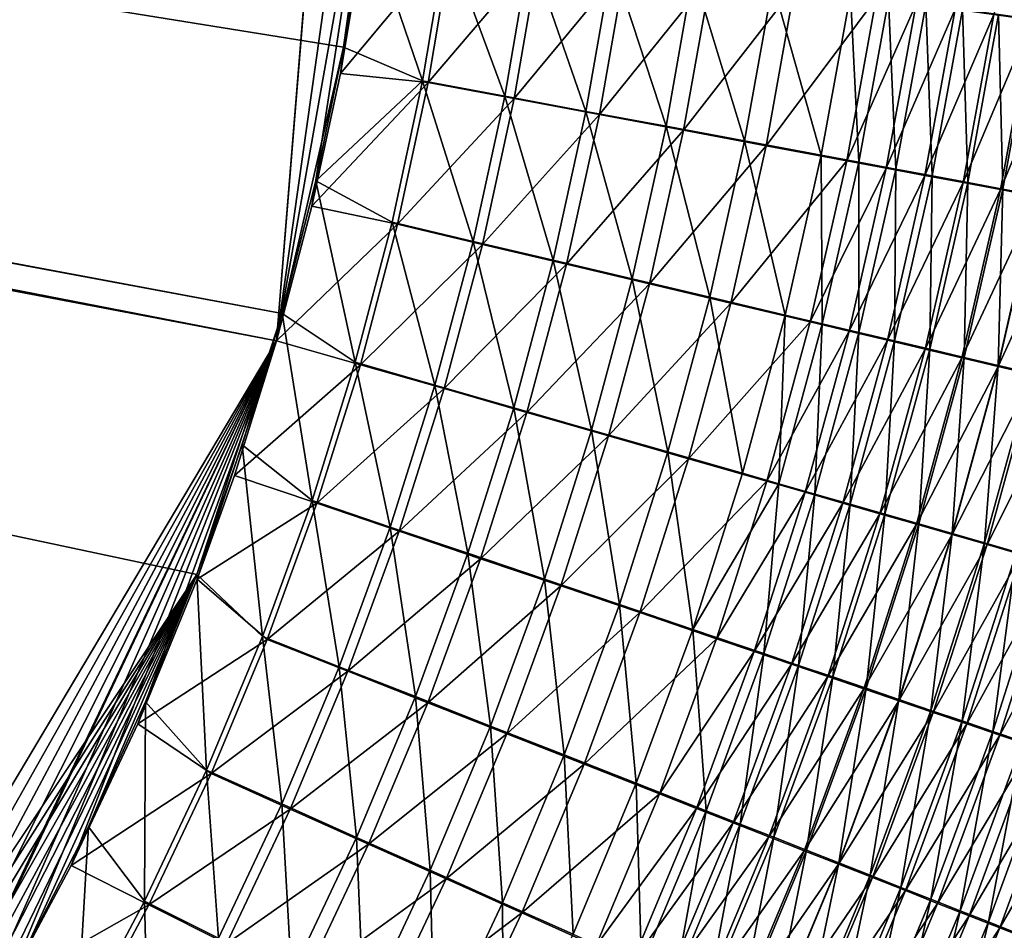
# Model space of a CAD drawing. Header units: metres. Extents: x -900 to 900, y -400 to 400.
# Tile 181 of 249: x 545 to 591, y -155 to -112. Entities that reach past the tile are written whole.
import ezdxf

# ---------------------------------------------------------------- set-up
doc = ezdxf.new("R2010")
doc.units = ezdxf.units.M

msp = doc.modelspace()

# ---------------------------------------------------------------- linework, layer by layer
at = {"layer": 'top'}
for points in [[(63.639893, -31.580099, -503.49292), (556.825012, -127.259506, -492.974121), (63.320282, -33.791721, -503.495331)], [(562.270081, -60.027832, -493.031525), (556.825012, -127.259506, -492.974121), (63.639893, -31.580099, -503.49292)], [(63.257637, -33.784927, -500.496002), (553.106445, -138.14418, -490.004761), (63.263184, -33.760246, -500.495972)], [(518.09021, -190.658234, -490.42038), (553.106445, -138.14418, -490.004761), (63.257637, -33.784927, -500.496002)], [(63.263184, -33.760246, -500.495972), (557.079407, -125.99765, -489.9729), (63.32428, -33.484169, -500.495697)], [(553.106445, -138.14418, -490.004761), (557.079407, -125.99765, -489.9729), (63.263184, -33.760246, -500.495972)], [(556.825012, -127.259506, -492.974121), (520.393921, -188.45813, -493.390167), (63.320282, -33.791721, -503.495331)], [(557.079407, -125.99765, -489.9729), (559.94458, -113.591835, -489.958405), (63.32428, -33.484169, -500.495697)], [(63.32428, -33.484169, -500.495697), (559.94458, -113.591835, -489.958405), (561.663208, -101.056061, -489.961517)], [(562.270081, -60.027832, -493.031525), (562.28949, -88.474983, -492.981537), (556.825012, -127.259506, -492.974121)], [(562.28949, -88.474983, -492.981537), (561.94519, -98.364822, -492.963806), (556.825012, -127.259506, -492.974121)], [(556.825012, -127.259506, -492.974121), (561.94519, -98.364822, -492.963806), (558.471985, -120.990623, -492.963776)], [(561.94519, -98.364822, -492.963806), (559.796997, -114.818901, -492.958099), (558.471985, -120.990623, -492.963776)], [(561.94519, -98.364822, -492.963806), (560.899475, -108.205521, -492.956787), (559.796997, -114.818901, -492.958099)], [(559.94458, -113.591835, -489.958405), (560.948608, -107.333855, -489.957764), (561.663208, -101.056061, -489.961517)], [(593.086182, -104.373055, -483.67099), (591.968445, -112.317894, -483.779602), (590.205872, -112.073761, -484.826965)], [(560.948608, -107.333855, -489.957764), (559.94458, -113.591835, -489.958405), (563.622192, -115.159958, -489.748016)], [(564.736084, -108.523003, -489.745026), (560.948608, -107.333855, -489.957764), (563.622192, -115.159958, -489.748016)], [(559.796997, -114.818901, -492.958099), (560.899475, -108.205521, -492.956787), (564.990417, -108.581947, -492.733704)], [(563.871399, -115.235939, -492.736786), (559.796997, -114.818901, -492.958099), (564.990417, -108.581947, -492.733704)], [(564.736084, -108.523003, -489.745026), (563.622192, -115.159958, -489.748016), (567.439453, -115.872353, -489.282074)], [(564.990417, -108.581947, -492.733704), (569.052185, -109.144585, -492.239441), (563.871399, -115.235939, -492.736786)], [(568.603699, -109.058136, -489.274384), (564.736084, -108.523003, -489.745026), (567.439453, -115.872353, -489.282074)], [(569.052185, -109.144585, -492.239441), (567.88031, -115.984955, -492.247467), (563.871399, -115.235939, -492.736786)], [(568.603699, -109.058136, -489.274384), (567.439453, -115.872353, -489.282074), (571.222107, -116.578331, -488.563141)], [(569.052185, -109.144585, -492.239441), (573.076782, -109.701927, -491.476532), (567.88031, -115.984955, -492.247467)], [(572.435852, -109.588226, -488.548004), (568.603699, -109.058136, -489.274384), (571.222107, -116.578331, -488.563141)], [(573.076782, -109.701927, -491.476532), (571.852844, -116.727226, -491.492432), (567.88031, -115.984955, -492.247467)], [(572.435852, -109.588226, -488.548004), (571.222107, -116.578331, -488.563141), (574.950684, -117.274353, -487.593719)], [(573.076782, -109.701927, -491.476532), (577.043335, -110.251152, -490.447784), (571.852844, -116.727226, -491.492432)], [(576.212708, -110.110603, -487.56842), (572.435852, -109.588226, -488.548004), (574.950684, -117.274353, -487.593719)], [(577.043335, -110.251152, -490.447784), (575.768616, -117.459023, -490.474335), (571.852844, -116.727226, -491.492432)], [(576.212708, -110.110603, -487.56842), (574.950684, -117.274353, -487.593719), (578.606689, -117.957001, -486.377167)], [(577.043335, -110.251152, -490.447784), (580.931824, -110.789551, -489.156708), (575.768616, -117.459023, -490.474335)], [(579.915283, -110.622688, -486.339081), (576.212708, -110.110603, -487.56842), (578.606689, -117.957001, -486.377167)], [(580.931824, -110.789551, -489.156708), (579.608154, -118.176758, -489.196686), (575.768616, -117.459023, -490.474335)], [(579.915283, -110.622688, -486.339081), (578.606689, -117.957001, -486.377167), (582.174866, -118.623451, -484.919708)], [(580.931824, -110.789551, -489.156708), (584.725952, -111.314888, -487.609985), (579.608154, -118.176758, -489.196686)], [(583.527893, -111.122353, -484.866333), (579.915283, -110.622688, -486.339081), (582.174866, -118.623451, -484.919708)], [(584.725952, -111.314888, -487.609985), (583.355469, -118.877457, -487.666016), (579.608154, -118.176758, -489.196686)], [(583.527893, -111.122353, -484.866333), (582.174866, -118.623451, -484.919708), (583.921448, -118.949768, -484.102783)], [(584.725952, -111.314888, -487.609985), (586.582703, -111.571999, -486.743103), (583.355469, -118.877457, -487.666016)], [(585.295837, -111.366898, -484.040894), (583.527893, -111.122353, -484.866333), (583.921448, -118.949768, -484.102783)], [(586.582703, -111.571999, -486.743103), (585.189697, -119.220543, -486.808105), (583.355469, -118.877457, -487.666016)], [(585.295837, -111.366898, -484.040894), (583.921448, -118.949768, -484.102783), (585.640686, -119.271034, -483.228271)], [(586.582703, -111.571999, -486.743103), (588.409973, -111.825043, -485.815125), (585.189697, -119.220543, -486.808105)], [(587.035767, -111.607582, -483.157288), (585.295837, -111.366898, -484.040894), (585.640686, -119.271034, -483.228271)], [(587.330627, -119.586914, -482.297028), (587.035767, -111.607582, -483.157288), (585.640686, -119.271034, -483.228271)], [(587.330627, -119.586914, -482.297028), (588.745789, -111.844147, -482.2164), (587.035767, -111.607582, -483.157288)], [(588.409973, -111.825043, -485.815125), (586.995239, -119.558319, -485.889679), (585.189697, -119.220543, -486.808105)], [(588.409973, -111.825043, -485.815125), (590.205872, -112.073761, -484.826965), (586.995239, -119.558319, -485.889679)], [(590.205872, -112.073761, -484.826965), (588.770081, -119.890427, -484.911652), (586.995239, -119.558319, -485.889679)], [(588.989624, -119.897064, -481.309906), (588.745789, -111.844147, -482.2164), (587.330627, -119.586914, -482.297028)], [(588.989624, -119.897064, -481.309906), (590.424072, -112.076355, -481.219116), (588.745789, -111.844147, -482.2164)], [(590.205872, -112.073761, -484.826965), (591.968445, -112.317894, -483.779602), (588.770081, -119.890427, -484.911652)], [(590.424072, -112.076355, -481.219116), (588.989624, -119.897064, -481.309906), (590.615784, -120.201172, -480.267853)], [(592.068787, -112.30394, -480.166382), (590.424072, -112.076355, -481.219116), (590.615784, -120.201172, -480.267853)], [(591.968445, -112.317894, -483.779602), (590.512329, -120.216515, -483.874969), (588.770081, -119.890427, -484.911652)], [(591.968445, -112.317894, -483.779602), (593.69574, -112.557167, -482.674011), (590.512329, -120.216515, -483.874969)], [(593.69574, -112.557167, -482.674011), (592.220154, -120.53624, -482.780579), (590.512329, -120.216515, -483.874969)], [(592.068787, -112.30394, -480.166382), (590.615784, -120.201172, -480.267853), (592.20752, -120.498924, -479.172028)], [(557.079407, -125.99765, -489.9729), (558.653137, -119.818657, -489.96347), (559.94458, -113.591835, -489.958405)], [(563.622192, -115.159958, -489.748016), (559.94458, -113.591835, -489.958405), (558.653137, -119.818657, -489.96347)], [(558.471985, -120.990623, -492.963776), (559.796997, -114.818901, -492.958099), (563.871399, -115.235939, -492.736786)], [(562.448914, -121.838264, -492.744293), (558.471985, -120.990623, -492.963776), (563.871399, -115.235939, -492.736786)], [(562.205688, -121.745476, -489.755402), (563.622192, -115.159958, -489.748016), (558.653137, -119.818657, -489.96347)], [(565.968628, -122.633331, -489.293335), (563.622192, -115.159958, -489.748016), (562.205688, -121.745476, -489.755402)], [(563.871399, -115.235939, -492.736786), (567.88031, -115.984955, -492.247467), (562.448914, -121.838264, -492.744293)], [(567.439453, -115.872353, -489.282074), (563.622192, -115.159958, -489.748016), (565.968628, -122.633331, -489.293335)], [(567.439453, -115.872353, -489.282074), (565.968628, -122.633331, -489.293335), (569.697693, -123.513443, -488.580475)], [(571.222107, -116.578331, -488.563141), (567.439453, -115.872353, -489.282074), (569.697693, -123.513443, -488.580475)], [(567.88031, -115.984955, -492.247467), (566.400696, -122.771767, -492.259033), (562.448914, -121.838264, -492.744293)], [(567.88031, -115.984955, -492.247467), (571.852844, -116.727226, -491.492432), (566.400696, -122.771767, -492.259033)], [(571.852844, -116.727226, -491.492432), (570.316833, -123.697121, -491.510376), (566.400696, -122.771767, -492.259033)], [(571.222107, -116.578331, -488.563141), (569.697693, -123.513443, -488.580475), (573.373901, -124.381401, -487.619293)], [(571.852844, -116.727226, -491.492432), (575.768616, -117.459023, -490.474335), (570.316833, -123.697121, -491.510376)], [(574.950684, -117.274353, -487.593719), (571.222107, -116.578331, -488.563141), (573.373901, -124.381401, -487.619293)], [(574.950684, -117.274353, -487.593719), (573.373901, -124.381401, -487.619293), (576.979126, -125.232964, -486.413086)], [(578.606689, -117.957001, -486.377167), (574.950684, -117.274353, -487.593719), (576.979126, -125.232964, -486.413086)], [(575.768616, -117.459023, -490.474335), (574.17749, -124.609695, -490.500916), (570.316833, -123.697121, -491.510376)], [(575.768616, -117.459023, -490.474335), (579.608154, -118.176758, -489.196686), (574.17749, -124.609695, -490.500916)], [(579.608154, -118.176758, -489.196686), (577.963623, -125.505028, -489.234131), (574.17749, -124.609695, -490.500916)], [(578.606689, -117.957001, -486.377167), (576.979126, -125.232964, -486.413086), (580.498474, -126.064629, -484.967926)], [(579.608154, -118.176758, -489.196686), (583.355469, -118.877457, -487.666016), (577.963623, -125.505028, -489.234131)], [(582.174866, -118.623451, -484.919708), (578.606689, -117.957001, -486.377167), (580.498474, -126.064629, -484.967926)], [(582.174866, -118.623451, -484.919708), (580.498474, -126.064629, -484.967926), (582.221497, -126.471954, -484.157928)], [(583.921448, -118.949768, -484.102783), (582.174866, -118.623451, -484.919708), (582.221497, -126.471954, -484.157928)], [(583.355469, -118.877457, -487.666016), (581.659546, -126.37944, -487.716431), (577.963623, -125.505028, -489.234131)], [(583.355469, -118.877457, -487.666016), (585.189697, -119.220543, -486.808105), (581.659546, -126.37944, -487.716431)], [(583.921448, -118.949768, -484.102783), (582.221497, -126.471954, -484.157928), (583.917725, -126.873062, -483.290741)], [(585.640686, -119.271034, -483.228271), (583.921448, -118.949768, -484.102783), (583.917725, -126.873062, -483.290741)], [(585.189697, -119.220543, -486.808105), (583.469055, -126.807709, -486.865723), (581.659546, -126.37944, -487.716431)], [(585.189697, -119.220543, -486.808105), (586.995239, -119.558319, -485.889679), (583.469055, -126.807709, -486.865723)], [(586.995239, -119.558319, -485.889679), (585.250366, -127.229431, -485.954987), (583.469055, -126.807709, -486.865723)], [(585.585388, -127.267532, -482.367249), (585.640686, -119.271034, -483.228271), (583.917725, -126.873062, -483.290741)], [(586.995239, -119.558319, -485.889679), (588.770081, -119.890427, -484.911652), (585.250366, -127.229431, -485.954987)], [(585.585388, -127.267532, -482.367249), (587.330627, -119.586914, -482.297028), (585.640686, -119.271034, -483.228271)], [(587.222717, -127.654953, -481.388306), (587.330627, -119.586914, -482.297028), (585.585388, -127.267532, -482.367249)], [(587.222717, -127.654953, -481.388306), (588.989624, -119.897064, -481.309906), (587.330627, -119.586914, -482.297028)], [(558.653137, -119.818657, -489.96347), (557.079407, -125.99765, -489.9729), (560.489136, -128.263641, -489.767181)], [(562.205688, -121.745476, -489.755402), (558.653137, -119.818657, -489.96347), (560.489136, -128.263641, -489.767181)], [(588.770081, -119.890427, -484.911652), (587.001709, -127.644173, -484.985138), (585.250366, -127.229431, -485.954987)], [(588.770081, -119.890427, -484.911652), (590.512329, -120.216515, -483.874969), (587.001709, -127.644173, -484.985138)], [(588.989624, -119.897064, -481.309906), (587.222717, -127.654953, -481.388306), (588.827942, -128.034912, -480.354858)], [(590.615784, -120.201172, -480.267853), (588.989624, -119.897064, -481.309906), (588.827942, -128.034912, -480.354858)], [(590.512329, -120.216515, -483.874969), (588.721252, -128.051498, -483.957062), (587.001709, -127.644173, -484.985138)], [(590.512329, -120.216515, -483.874969), (592.220154, -120.53624, -482.780579), (588.721252, -128.051498, -483.957062)], [(590.615784, -120.201172, -480.267853), (588.827942, -128.034912, -480.354858), (590.399597, -128.407028, -479.268036)], [(592.20752, -120.498924, -479.172028), (590.615784, -120.201172, -480.267853), (590.399597, -128.407028, -479.268036)], [(590.399597, -128.407028, -479.268036), (591.935974, -128.77095, -478.129028), (592.20752, -120.498924, -479.172028)], [(592.220154, -120.53624, -482.780579), (590.407043, -128.450989, -482.871704), (588.721252, -128.051498, -483.957062)], [(592.220154, -120.53624, -482.780579), (593.891785, -120.849297, -481.629761), (590.407043, -128.450989, -482.871704)], [(593.891785, -120.849297, -481.629761), (592.057495, -128.842239, -481.730286), (590.407043, -128.450989, -482.871704)], [(556.825012, -127.259506, -492.974121), (558.471985, -120.990623, -492.963776), (562.448914, -121.838264, -492.744293)], [(560.725403, -128.372971, -492.756195), (556.825012, -127.259506, -492.974121), (562.448914, -121.838264, -492.744293)], [(562.205688, -121.745476, -489.755402), (560.489136, -128.263641, -489.767181), (564.193909, -129.325012, -489.308136)], [(562.448914, -121.838264, -492.744293), (566.400696, -122.771767, -492.259033), (560.725403, -128.372971, -492.756195)], [(564.193909, -129.325012, -489.308136), (565.968628, -122.633331, -489.293335), (562.205688, -121.745476, -489.755402)], [(566.400696, -122.771767, -492.259033), (564.615967, -129.488907, -492.274109), (560.725403, -128.372971, -492.756195)], [(567.865417, -130.377335, -488.599976), (565.968628, -122.633331, -489.293335), (564.193909, -129.325012, -489.308136)], [(566.400696, -122.771767, -492.259033), (570.316833, -123.697121, -491.510376), (564.615967, -129.488907, -492.274109)], [(569.697693, -123.513443, -488.580475), (565.968628, -122.633331, -489.293335), (567.865417, -130.377335, -488.599976)], [(570.316833, -123.697121, -491.510376), (568.471619, -130.595322, -491.530334), (564.615967, -129.488907, -492.274109)], [(569.697693, -123.513443, -488.580475), (567.865417, -130.377335, -488.599976), (571.485229, -131.415329, -487.645111)], [(570.316833, -123.697121, -491.510376), (574.17749, -124.609695, -490.500916), (568.471619, -130.595322, -491.530334)], [(573.373901, -124.381401, -487.619293), (569.697693, -123.513443, -488.580475), (571.485229, -131.415329, -487.645111)], [(574.17749, -124.609695, -490.500916), (572.272949, -131.686691, -490.527527), (568.471619, -130.595322, -491.530334)], [(573.373901, -124.381401, -487.619293), (571.485229, -131.415329, -487.645111), (575.035583, -132.43396, -486.446777)], [(574.17749, -124.609695, -490.500916), (577.963623, -125.505028, -489.234131), (572.272949, -131.686691, -490.527527)], [(576.979126, -125.232964, -486.413086), (573.373901, -124.381401, -487.619293), (575.035583, -132.43396, -486.446777)], [(577.963623, -125.505028, -489.234131), (576.001343, -132.75769, -489.269043), (572.272949, -131.686691, -490.527527)], [(576.979126, -125.232964, -486.413086), (575.035583, -132.43396, -486.446777), (578.501831, -133.429047, -485.011047)], [(577.963623, -125.505028, -489.234131), (581.659546, -126.37944, -487.716431), (576.001343, -132.75769, -489.269043)], [(580.498474, -126.064629, -484.967926), (576.979126, -125.232964, -486.413086), (578.501831, -133.429047, -485.011047)], [(553.106445, -138.14418, -490.004761), (555.22876, -132.111816, -489.986664), (557.079407, -125.99765, -489.9729)], [(557.079407, -125.99765, -489.9729), (555.22876, -132.111816, -489.986664), (558.475098, -134.698517, -489.783295)], [(560.489136, -128.263641, -489.767181), (557.079407, -125.99765, -489.9729), (558.475098, -134.698517, -489.783295)], [(581.659546, -126.37944, -487.716431), (579.641418, -133.80394, -487.761169), (576.001343, -132.75769, -489.269043)], [(580.498474, -126.064629, -484.967926), (578.501831, -133.429047, -485.011047), (580.199097, -133.916519, -484.206238)], [(581.659546, -126.37944, -487.716431), (583.469055, -126.807709, -486.865723), (579.641418, -133.80394, -487.761169)], [(582.221497, -126.471954, -484.157928), (580.498474, -126.064629, -484.967926), (580.199097, -133.916519, -484.206238)], [(583.469055, -126.807709, -486.865723), (581.423828, -134.316467, -486.915955), (579.641418, -133.80394, -487.761169)], [(582.221497, -126.471954, -484.157928), (580.199097, -133.916519, -484.206238), (581.870178, -134.396622, -483.344635)], [(583.469055, -126.807709, -486.865723), (585.250366, -127.229431, -485.954987), (581.423828, -134.316467, -486.915955)], [(583.917725, -126.873062, -483.290741), (582.221497, -126.471954, -484.157928), (581.870178, -134.396622, -483.344635)], [(583.513245, -134.868851, -482.427032), (583.917725, -126.873062, -483.290741), (581.870178, -134.396622, -483.344635)], [(583.513245, -134.868851, -482.427032), (585.585388, -127.267532, -482.367249), (583.917725, -126.873062, -483.290741)], [(524.940674, -183.805832, -493.330048), (520.393921, -188.45813, -493.390167), (556.825012, -127.259506, -492.974121)], [(529.259338, -178.941071, -493.274384), (524.940674, -183.805832, -493.330048), (556.825012, -127.259506, -492.974121)], [(556.825012, -127.259506, -492.974121), (533.353516, -173.861588, -493.223022), (529.259338, -178.941071, -493.274384)], [(536.854431, -169.092468, -493.180328), (533.353516, -173.861588, -493.223022), (556.825012, -127.259506, -492.974121)], [(537.210266, -168.582886, -493.176056), (536.854431, -169.092468, -493.180328), (556.825012, -127.259506, -492.974121)], [(556.825012, -127.259506, -492.974121), (540.996582, -162.835785, -493.131531), (537.210266, -168.582886, -493.176056)], [(544.293823, -157.267899, -493.094208), (540.996582, -162.835785, -493.131531), (556.825012, -127.259506, -492.974121)], [(547.262329, -151.688629, -493.062073), (544.293823, -157.267899, -493.094208), (556.825012, -127.259506, -492.974121)], [(556.825012, -127.259506, -492.974121), (550.367432, -145.102188, -493.030304), (547.262329, -151.688629, -493.062073)], [(553.127808, -138.363708, -493.004181), (550.367432, -145.102188, -493.030304), (556.825012, -127.259506, -492.974121)], [(554.863831, -133.528336, -492.989166), (553.127808, -138.363708, -493.004181), (556.825012, -127.259506, -492.974121)], [(554.863831, -133.528336, -492.989166), (556.825012, -127.259506, -492.974121), (560.725403, -128.372971, -492.756195)], [(585.250366, -127.229431, -485.954987), (583.17865, -134.821243, -486.011078), (581.423828, -134.316467, -486.915955)], [(585.250366, -127.229431, -485.954987), (587.001709, -127.644173, -484.985138), (583.17865, -134.821243, -486.011078)], [(585.126709, -135.332703, -481.454315), (585.585388, -127.267532, -482.367249), (583.513245, -134.868851, -482.427032)], [(585.126709, -135.332703, -481.454315), (587.222717, -127.654953, -481.388306), (585.585388, -127.267532, -482.367249)], [(587.001709, -127.644173, -484.985138), (584.904175, -135.317749, -485.047394), (583.17865, -134.821243, -486.011078)], [(587.001709, -127.644173, -484.985138), (588.721252, -128.051498, -483.957062), (584.904175, -135.317749, -485.047394)], [(587.222717, -127.654953, -481.388306), (585.126709, -135.332703, -481.454315), (586.70874, -135.78772, -480.427399)], [(588.827942, -128.034912, -480.354858), (587.222717, -127.654953, -481.388306), (586.70874, -135.78772, -480.427399)], [(562.117859, -135.931305, -489.326477), (560.489136, -128.263641, -489.767181), (558.475098, -134.698517, -489.783295)], [(560.489136, -128.263641, -489.767181), (562.117859, -135.931305, -489.326477), (564.193909, -129.325012, -489.308136)], [(588.721252, -128.051498, -483.957062), (586.598572, -135.80545, -484.025848), (584.904175, -135.317749, -485.047394)], [(588.721252, -128.051498, -483.957062), (590.407043, -128.450989, -482.871704), (586.598572, -135.80545, -484.025848)], [(588.827942, -128.034912, -480.354858), (586.70874, -135.78772, -480.427399), (588.257874, -136.233429, -479.347351)], [(590.399597, -128.407028, -479.268036), (588.827942, -128.034912, -480.354858), (588.257874, -136.233429, -479.347351)], [(558.70343, -134.824112, -492.7724), (554.863831, -133.528336, -492.989166), (560.725403, -128.372971, -492.756195)], [(560.725403, -128.372971, -492.756195), (564.615967, -129.488907, -492.274109), (558.70343, -134.824112, -492.7724)], [(590.407043, -128.450989, -482.871704), (588.259949, -136.283859, -482.947327), (586.598572, -135.80545, -484.025848)], [(588.257874, -136.233429, -479.347351), (589.772522, -136.669403, -478.215454), (590.399597, -128.407028, -479.268036)], [(590.407043, -128.450989, -482.871704), (592.057495, -128.842239, -481.730286), (588.259949, -136.283859, -482.947327)], [(589.772522, -136.669403, -478.215454), (591.935974, -128.77095, -478.129028), (590.399597, -128.407028, -479.268036)], [(592.057495, -128.842239, -481.730286), (589.88678, -136.752487, -481.813049), (588.259949, -136.283859, -482.947327)], [(591.935974, -128.77095, -478.129028), (589.772522, -136.669403, -478.215454), (591.25116, -137.0952, -477.032837)], [(592.057495, -128.842239, -481.730286), (593.671021, -129.224854, -480.534088), (589.88678, -136.752487, -481.813049)], [(564.615967, -129.488907, -492.274109), (562.528748, -136.12027, -492.292633), (558.70343, -134.824112, -492.7724)], [(564.193909, -129.325012, -489.308136), (562.117859, -135.931305, -489.326477), (565.728027, -137.153748, -488.621613)], [(564.615967, -129.488907, -492.274109), (568.471619, -130.595322, -491.530334), (562.528748, -136.12027, -492.292633)], [(565.728027, -137.153748, -488.621613), (567.865417, -130.377335, -488.599976), (564.193909, -129.325012, -489.308136)], [(593.671021, -129.224854, -480.534088), (591.477356, -137.210861, -480.624298), (589.88678, -136.752487, -481.813049)], [(569.287537, -138.359741, -487.671143), (567.865417, -130.377335, -488.599976), (565.728027, -137.153748, -488.621613)], [(571.485229, -131.415329, -487.645111), (567.865417, -130.377335, -488.599976), (569.287537, -138.359741, -487.671143)], [(568.471619, -130.595322, -491.530334), (566.319885, -137.405563, -491.552338), (562.528748, -136.12027, -492.292633)], [(568.471619, -130.595322, -491.530334), (572.272949, -131.686691, -490.527527), (566.319885, -137.405563, -491.552338)], [(572.778992, -139.543411, -486.478271), (571.485229, -131.415329, -487.645111), (569.287537, -138.359741, -487.671143)], [(575.035583, -132.43396, -486.446777), (571.485229, -131.415329, -487.645111), (572.778992, -139.543411, -486.478271)], [(572.272949, -131.686691, -490.527527), (570.057739, -138.673553, -490.554138), (566.319885, -137.405563, -491.552338)], [(572.272949, -131.686691, -490.527527), (576.001343, -132.75769, -489.269043), (570.057739, -138.673553, -490.554138)], [(556.166077, -141.03421, -489.803772), (555.22876, -132.111816, -489.986664), (553.106445, -138.14418, -490.004761)], [(558.475098, -134.698517, -489.783295), (555.22876, -132.111816, -489.986664), (556.166077, -141.03421, -489.803772)], [(576.001343, -132.75769, -489.269043), (573.724243, -139.918091, -489.301361), (570.057739, -138.673553, -490.554138)], [(576.18811, -140.699921, -485.048981), (575.035583, -132.43396, -486.446777), (572.778992, -139.543411, -486.478271)], [(576.001343, -132.75769, -489.269043), (579.641418, -133.80394, -487.761169), (573.724243, -139.918091, -489.301361)], [(578.501831, -133.429047, -485.011047), (575.035583, -132.43396, -486.446777), (576.18811, -140.699921, -485.048981)], [(553.127808, -138.363708, -493.004181), (554.863831, -133.528336, -492.989166), (558.70343, -134.824112, -492.7724)], [(580.199097, -133.916519, -484.206238), (578.501831, -133.429047, -485.011047), (576.18811, -140.699921, -485.048981)], [(579.641418, -133.80394, -487.761169), (577.304199, -141.134048, -487.800262), (573.724243, -139.918091, -489.301361)], [(580.199097, -133.916519, -484.206238), (576.18811, -140.699921, -485.048981), (579.501282, -141.824661, -483.389954)], [(579.641418, -133.80394, -487.761169), (581.423828, -134.316467, -486.915955), (577.304199, -141.134048, -487.800262)], [(581.870178, -134.396622, -483.344635), (580.199097, -133.916519, -484.206238), (579.501282, -141.824661, -483.389954)], [(558.475098, -134.698517, -489.783295), (556.166077, -141.03421, -489.803772), (559.743225, -142.436157, -489.348297)], [(559.743225, -142.436157, -489.348297), (562.117859, -135.931305, -489.326477), (558.475098, -134.698517, -489.783295)], [(581.423828, -134.316467, -486.915955), (579.057251, -141.729813, -486.958801), (577.304199, -141.134048, -487.800262)], [(581.423828, -134.316467, -486.915955), (583.17865, -134.821243, -486.011078), (579.057251, -141.729813, -486.958801)], [(581.117676, -142.373672, -482.47641), (581.870178, -134.396622, -483.344635), (579.501282, -141.824661, -483.389954)], [(581.117676, -142.373672, -482.47641), (583.513245, -134.868851, -482.427032), (581.870178, -134.396622, -483.344635)], [(556.385498, -141.175735, -492.792969), (553.127808, -138.363708, -493.004181), (558.70343, -134.824112, -492.7724)], [(558.70343, -134.824112, -492.7724), (562.528748, -136.12027, -492.292633), (556.385498, -141.175735, -492.792969)], [(583.17865, -134.821243, -486.011078), (580.783447, -142.31662, -486.057892), (579.057251, -141.729813, -486.958801)], [(583.17865, -134.821243, -486.011078), (584.904175, -135.317749, -485.047394), (580.783447, -142.31662, -486.057892)], [(582.705017, -142.91304, -481.507935), (583.513245, -134.868851, -482.427032), (581.117676, -142.373672, -482.47641)], [(582.705017, -142.91304, -481.507935), (585.126709, -135.332703, -481.454315), (583.513245, -134.868851, -482.427032)], [(584.904175, -135.317749, -485.047394), (582.480835, -142.893875, -485.09845), (580.783447, -142.31662, -486.057892)], [(584.904175, -135.317749, -485.047394), (586.598572, -135.80545, -484.025848), (582.480835, -142.893875, -485.09845)], [(585.126709, -135.332703, -481.454315), (582.705017, -142.91304, -481.507935), (584.261597, -143.442169, -480.485413)], [(586.70874, -135.78772, -480.427399), (585.126709, -135.332703, -481.454315), (584.261597, -143.442169, -480.485413)], [(563.288391, -143.826477, -488.645355), (562.117859, -135.931305, -489.326477), (559.743225, -142.436157, -489.348297)], [(562.117859, -135.931305, -489.326477), (563.288391, -143.826477, -488.645355), (565.728027, -137.153748, -488.621613)], [(586.598572, -135.80545, -484.025848), (584.147705, -143.460968, -484.081329), (582.480835, -142.893875, -485.09845)], [(586.598572, -135.80545, -484.025848), (588.259949, -136.283859, -482.947327), (584.147705, -143.460968, -484.081329)], [(586.70874, -135.78772, -480.427399), (584.261597, -143.442169, -480.485413), (585.78595, -143.960541, -479.410034)], [(588.257874, -136.233429, -479.347351), (586.70874, -135.78772, -480.427399), (585.78595, -143.960541, -479.410034)], [(562.528748, -136.12027, -492.292633), (560.141785, -142.649765, -492.314606), (556.385498, -141.175735, -492.792969)], [(562.528748, -136.12027, -492.292633), (566.319885, -137.405563, -491.552338), (560.141785, -142.649765, -492.314606)], [(588.259949, -136.283859, -482.947327), (585.782288, -144.017288, -483.007446), (584.147705, -143.460968, -484.081329)], [(588.259949, -136.283859, -482.947327), (589.88678, -136.752487, -481.813049), (585.782288, -144.017288, -483.007446)], [(585.78595, -143.960541, -479.410034), (587.27655, -144.467667, -478.282928), (588.257874, -136.233429, -479.347351)], [(587.27655, -144.467667, -478.282928), (589.772522, -136.669403, -478.215454), (588.257874, -136.233429, -479.347351)], [(589.88678, -136.752487, -481.813049), (587.383057, -144.562332, -481.878052), (585.782288, -144.017288, -483.007446)], [(589.772522, -136.669403, -478.215454), (587.27655, -144.467667, -478.282928), (588.731873, -144.963013, -477.105286)], [(589.88678, -136.752487, -481.813049), (591.477356, -137.210861, -480.624298), (587.383057, -144.562332, -481.878052)], [(591.25116, -137.0952, -477.032837), (589.772522, -136.669403, -478.215454), (588.731873, -144.963013, -477.105286)], [(566.319885, -137.405563, -491.552338), (563.864502, -144.111572, -491.576355), (560.141785, -142.649765, -492.314606)], [(565.728027, -137.153748, -488.621613), (563.288391, -143.826477, -488.645355), (566.783813, -145.198212, -487.697388)], [(566.319885, -137.405563, -491.552338), (570.057739, -138.673553, -490.554138), (563.864502, -144.111572, -491.576355)], [(566.783813, -145.198212, -487.697388), (569.287537, -138.359741, -487.671143), (565.728027, -137.153748, -488.621613)], [(591.477356, -137.210861, -480.624298), (588.948364, -145.09552, -480.694305), (587.383057, -144.562332, -481.878052)], [(591.25116, -137.0952, -477.032837), (588.731873, -144.963013, -477.105286), (590.150452, -145.446091, -475.878326)], [(591.477356, -137.210861, -480.624298), (593.030212, -137.658554, -479.382263), (588.948364, -145.09552, -480.694305)], [(592.692322, -137.510391, -475.80072), (591.25116, -137.0952, -477.032837), (590.150452, -145.446091, -475.878326)], [(593.030212, -137.658554, -479.382263), (590.476624, -145.616348, -479.45752), (588.948364, -145.09552, -480.694305)], [(592.692322, -137.510391, -475.80072), (590.150452, -145.446091, -475.878326), (591.530762, -145.916397, -474.60318)], [(593.030212, -137.658554, -479.382263), (594.543579, -138.095078, -478.088287), (590.476624, -145.616348, -479.45752)], [(518.09021, -190.658234, -490.42038), (522.644226, -186.225739, -490.359344), (553.106445, -138.14418, -490.004761)], [(522.644226, -186.225739, -490.359344), (526.977783, -181.583008, -490.302704), (553.106445, -138.14418, -490.004761)], [(553.106445, -138.14418, -490.004761), (526.977783, -181.583008, -490.302704), (531.085754, -176.740479, -490.250458)], [(531.085754, -176.740479, -490.250458), (534.963257, -171.708542, -490.202545), (553.106445, -138.14418, -490.004761)], [(534.963257, -171.708542, -490.202545), (538.605225, -166.497635, -490.158966), (553.106445, -138.14418, -490.004761)], [(553.106445, -138.14418, -490.004761), (538.605225, -166.497635, -490.158966), (542.006714, -161.118149, -490.119659)], [(542.006714, -161.118149, -490.119659), (545.162659, -155.580505, -490.084595), (553.106445, -138.14418, -490.004761)], [(545.162659, -155.580505, -490.084595), (548.068054, -149.895493, -490.053741), (553.106445, -138.14418, -490.004761)], [(553.106445, -138.14418, -490.004761), (548.068054, -149.895493, -490.053741), (550.717773, -144.077728, -490.02713)], [(550.367432, -145.102188, -493.030304), (553.127808, -138.363708, -493.004181), (556.385498, -141.175735, -492.792969)], [(553.106445, -138.14418, -490.004761), (550.717773, -144.077728, -490.02713), (553.566162, -147.255356, -489.828522)], [(553.566162, -147.255356, -489.828522), (556.166077, -141.03421, -489.803772), (553.106445, -138.14418, -490.004761)], [(570.212463, -146.544693, -486.507507), (569.287537, -138.359741, -487.671143), (566.783813, -145.198212, -487.697388)], [(570.212463, -146.544693, -486.507507), (572.778992, -139.543411, -486.478271), (569.287537, -138.359741, -487.671143)], [(594.543579, -138.095078, -478.088287), (591.966309, -146.124268, -478.168915), (590.476624, -145.616348, -479.45752)], [(570.057739, -138.673553, -490.554138), (567.534973, -145.553833, -490.58075), (563.864502, -144.111572, -491.576355)], [(570.057739, -138.673553, -490.554138), (573.724243, -139.918091, -489.301361), (567.534973, -145.553833, -490.58075)], [(573.560425, -147.860397, -485.081726), (572.778992, -139.543411, -486.478271), (570.212463, -146.544693, -486.507507)], [(573.560425, -147.860397, -485.081726), (576.18811, -140.699921, -485.048981), (572.778992, -139.543411, -486.478271)], [(573.724243, -139.918091, -489.301361), (571.135376, -146.969543, -489.331085), (567.534973, -145.553833, -490.58075)], [(573.724243, -139.918091, -489.301361), (577.304199, -141.134048, -487.800262), (571.135376, -146.969543, -489.331085)], [(557.074097, -148.824234, -489.373566), (556.166077, -141.03421, -489.803772), (553.566162, -147.255356, -489.828522)], [(556.166077, -141.03421, -489.803772), (557.074097, -148.824234, -489.373566), (559.743225, -142.436157, -489.348297)], [(576.18811, -140.699921, -485.048981), (573.560425, -147.860397, -485.081726), (576.814392, -149.140121, -483.426697)], [(579.501282, -141.824661, -483.389954), (576.18811, -140.699921, -485.048981), (576.814392, -149.140121, -483.426697)], [(553.775757, -147.41246, -492.817841), (550.367432, -145.102188, -493.030304), (556.385498, -141.175735, -492.792969)], [(556.385498, -141.175735, -492.792969), (560.141785, -142.649765, -492.314606), (553.775757, -147.41246, -492.817841)], [(577.304199, -141.134048, -487.800262), (574.651001, -148.352905, -487.833679), (571.135376, -146.969543, -489.331085)], [(577.304199, -141.134048, -487.800262), (579.057251, -141.729813, -486.958801), (574.651001, -148.352905, -487.833679)], [(579.057251, -141.729813, -486.958801), (576.372681, -149.030746, -486.994232), (574.651001, -148.352905, -487.833679)], [(579.057251, -141.729813, -486.958801), (580.783447, -142.31662, -486.057892), (576.372681, -149.030746, -486.994232)], [(578.401917, -149.764862, -482.515289), (579.501282, -141.824661, -483.389954), (576.814392, -149.140121, -483.426697)], [(578.401917, -149.764862, -482.515289), (581.117676, -142.373672, -482.47641), (579.501282, -141.824661, -483.389954)], [(559.743225, -142.436157, -489.348297), (557.074097, -148.824234, -489.373566), (560.550476, -150.380188, -488.671173)], [(560.550476, -150.380188, -488.671173), (563.288391, -143.826477, -488.645355), (559.743225, -142.436157, -489.348297)], [(580.783447, -142.31662, -486.057892), (578.067871, -149.698425, -486.095459), (576.372681, -149.030746, -486.994232)], [(580.783447, -142.31662, -486.057892), (582.480835, -142.893875, -485.09845), (578.067871, -149.698425, -486.095459)], [(579.960999, -150.378632, -481.549103), (581.117676, -142.373672, -482.47641), (578.401917, -149.764862, -482.515289)], [(579.960999, -150.378632, -481.549103), (582.705017, -142.91304, -481.507935), (581.117676, -142.373672, -482.47641)], [(560.141785, -142.649765, -492.314606), (557.459167, -149.062012, -492.340027), (553.775757, -147.41246, -492.817841)], [(560.141785, -142.649765, -492.314606), (563.864502, -144.111572, -491.576355), (557.459167, -149.062012, -492.340027)], [(582.480835, -142.893875, -485.09845), (579.734924, -150.355286, -485.138275), (578.067871, -149.698425, -486.095459)], [(582.480835, -142.893875, -485.09845), (584.147705, -143.460968, -484.081329), (579.734924, -150.355286, -485.138275)], [(582.705017, -142.91304, -481.507935), (579.960999, -150.378632, -481.549103), (581.489929, -150.980804, -480.528961)], [(584.261597, -143.442169, -480.485413), (582.705017, -142.91304, -481.507935), (581.489929, -150.980804, -480.528961)], [(563.978088, -151.915405, -487.723755), (563.288391, -143.826477, -488.645355), (560.550476, -150.380188, -488.671173)], [(563.288391, -143.826477, -488.645355), (563.978088, -151.915405, -487.723755), (566.783813, -145.198212, -487.697388)], [(584.147705, -143.460968, -484.081329), (581.37207, -151.000626, -484.123505), (579.734924, -150.355286, -485.138275)], [(584.147705, -143.460968, -484.081329), (585.782288, -144.017288, -483.007446), (581.37207, -151.000626, -484.123505)], [(584.261597, -143.442169, -480.485413), (581.489929, -150.980804, -480.528961), (582.987244, -151.570801, -479.456024)], [(585.78595, -143.960541, -479.410034), (584.261597, -143.442169, -480.485413), (582.987244, -151.570801, -479.456024)], [(550.717773, -144.077728, -490.02713), (548.068054, -149.895493, -490.053741), (550.682861, -153.347855, -489.857574)], [(550.717773, -144.077728, -490.02713), (550.682861, -153.347855, -489.857574), (553.566162, -147.255356, -489.828522)], [(563.864502, -144.111572, -491.576355), (561.109558, -150.697968, -491.602295), (557.459167, -149.062012, -492.340027)], [(563.864502, -144.111572, -491.576355), (567.534973, -145.553833, -490.58075), (561.109558, -150.697968, -491.602295)], [(585.782288, -144.017288, -483.007446), (582.9776, -151.633759, -483.052094), (581.37207, -151.000626, -484.123505)], [(585.782288, -144.017288, -483.007446), (587.383057, -144.562332, -481.878052), (582.9776, -151.633759, -483.052094)], [(582.987244, -151.570801, -479.456024), (584.451538, -152.14801, -478.331451), (585.78595, -143.960541, -479.410034)], [(584.451538, -152.14801, -478.331451), (587.27655, -144.467667, -478.282928), (585.78595, -143.960541, -479.410034)], [(587.383057, -144.562332, -481.878052), (584.549927, -152.254074, -481.925262), (582.9776, -151.633759, -483.052094)], [(587.27655, -144.467667, -478.282928), (584.451538, -152.14801, -478.331451), (585.881226, -152.711884, -477.156464)], [(587.383057, -144.562332, -481.878052), (588.948364, -145.09552, -480.694305), (584.549927, -152.254074, -481.925262)], [(588.731873, -144.963013, -477.105286), (587.27655, -144.467667, -478.282928), (585.881226, -152.711884, -477.156464)], [(547.262329, -151.688629, -493.062073), (550.367432, -145.102188, -493.030304), (553.775757, -147.41246, -492.817841)], [(566.783813, -145.198212, -487.697388), (563.978088, -151.915405, -487.723755), (567.340149, -153.422424, -486.534424)], [(567.340149, -153.422424, -486.534424), (570.212463, -146.544693, -486.507507), (566.783813, -145.198212, -487.697388)], [(588.948364, -145.09552, -480.694305), (586.087463, -152.860977, -480.744171), (584.549927, -152.254074, -481.925262)], [(588.731873, -144.963013, -477.105286), (585.881226, -152.711884, -477.156464), (587.274841, -153.261826, -475.93219)], [(588.948364, -145.09552, -480.694305), (590.476624, -145.616348, -479.45752), (586.087463, -152.860977, -480.744171)], [(590.150452, -145.446091, -475.878326), (588.731873, -144.963013, -477.105286), (587.274841, -153.261826, -475.93219)], [(567.534973, -145.553833, -490.58075), (564.708679, -152.312119, -490.607239), (561.109558, -150.697968, -491.602295)], [(567.534973, -145.553833, -490.58075), (571.135376, -146.969543, -489.331085), (564.708679, -152.312119, -490.607239)], [(590.476624, -145.616348, -479.45752), (587.588806, -153.453842, -479.510132), (586.087463, -152.860977, -480.744171)], [(590.150452, -145.446091, -475.878326), (587.274841, -153.261826, -475.93219), (588.631042, -153.797256, -474.659851)], [(590.476624, -145.616348, -479.45752), (591.966309, -146.124268, -478.168915), (587.588806, -153.453842, -479.510132)], [(591.530762, -145.916397, -474.60318), (590.150452, -145.446091, -475.878326), (588.631042, -153.797256, -474.659851)], [(591.966309, -146.124268, -478.168915), (589.052246, -154.032059, -478.224365), (587.588806, -153.453842, -479.510132)], [(588.631042, -153.797256, -474.659851), (589.948242, -154.317596, -473.340607), (591.530762, -145.916397, -474.60318)], [(591.966309, -146.124268, -478.168915), (593.415771, -146.618744, -476.829742), (589.052246, -154.032059, -478.224365)], [(589.948242, -154.317596, -473.340607), (592.871338, -146.373398, -473.281097), (591.530762, -145.916397, -474.60318)], [(570.623047, -154.895096, -485.109222), (570.212463, -146.544693, -486.507507), (567.340149, -153.422424, -486.534424)], [(570.623047, -154.895096, -485.109222), (573.560425, -147.860397, -485.081726), (570.212463, -146.544693, -486.507507)], [(593.415771, -146.618744, -476.829742), (590.476318, -154.595032, -476.888062), (589.052246, -154.032059, -478.224365)], [(592.871338, -146.373398, -473.281097), (589.948242, -154.317596, -473.340607), (591.225037, -154.822296, -471.975616)], [(593.415771, -146.618744, -476.829742), (594.823547, -147.099243, -475.441223), (590.476318, -154.595032, -476.888062)], [(571.135376, -146.969543, -489.331085), (568.238953, -153.896637, -489.358154), (564.708679, -152.312119, -490.607239)], [(571.135376, -146.969543, -489.331085), (574.651001, -148.352905, -487.833679), (568.238953, -153.896637, -489.358154)], [(550.881714, -153.52005, -492.846985), (547.262329, -151.688629, -493.062073), (553.775757, -147.41246, -492.817841)], [(553.566162, -147.255356, -489.828522), (550.682861, -153.347855, -489.857574), (554.117615, -155.081833, -489.402283)], [(553.775757, -147.41246, -492.817841), (557.459167, -149.062012, -492.340027), (550.881714, -153.52005, -492.846985)], [(554.117615, -155.081833, -489.402283), (557.074097, -148.824234, -489.373566), (553.566162, -147.255356, -489.828522)], [(594.823547, -147.099243, -475.441223), (591.859497, -155.142136, -475.502533), (590.476318, -154.595032, -476.888062)], [(573.560425, -147.860397, -485.081726), (570.623047, -154.895096, -485.109222), (573.813599, -156.32753, -483.454742)], [(576.814392, -149.140121, -483.426697), (573.560425, -147.860397, -485.081726), (573.813599, -156.32753, -483.454742)], [(574.651001, -148.352905, -487.833679), (571.686096, -155.445023, -487.861267), (568.238953, -153.896637, -489.358154)], [(574.651001, -148.352905, -487.833679), (576.372681, -149.030746, -486.994232), (571.686096, -155.445023, -487.861267)], [(557.521423, -156.801529, -488.698975), (557.074097, -148.824234, -489.373566), (554.117615, -155.081833, -489.402283)], [(557.074097, -148.824234, -489.373566), (557.521423, -156.801529, -488.698975), (560.550476, -150.380188, -488.671173)], [(557.459167, -149.062012, -492.340027), (554.48822, -155.343185, -492.368805), (550.881714, -153.52005, -492.846985)], [(557.459167, -149.062012, -492.340027), (561.109558, -150.697968, -491.602295), (554.48822, -155.343185, -492.368805)], [(576.372681, -149.030746, -486.994232), (573.374207, -156.203735, -487.022125), (571.686096, -155.445023, -487.861267)], [(576.372681, -149.030746, -486.994232), (578.067871, -149.698425, -486.095459), (573.374207, -156.203735, -487.022125)], [(575.370239, -157.026825, -482.54361), (576.814392, -149.140121, -483.426697), (573.813599, -156.32753, -483.454742)], [(575.370239, -157.026825, -482.54361), (578.401917, -149.764862, -482.515289), (576.814392, -149.140121, -483.426697)], [(578.067871, -149.698425, -486.095459), (575.036316, -156.951111, -486.123627), (573.374207, -156.203735, -487.022125)], [(578.067871, -149.698425, -486.095459), (579.734924, -150.355286, -485.138275), (575.036316, -156.951111, -486.123627)], [(576.898926, -157.713882, -481.577667), (578.401917, -149.764862, -482.515289), (575.370239, -157.026825, -482.54361)], [(576.898926, -157.713882, -481.577667), (579.960999, -150.378632, -481.549103), (578.401917, -149.764862, -482.515289)], [(548.068054, -149.895493, -490.053741), (545.162659, -155.580505, -490.084595), (547.523926, -159.297791, -489.890869)], [(548.068054, -149.895493, -490.053741), (547.523926, -159.297791, -489.890869), (550.682861, -153.347855, -489.857574)], [(561.109558, -150.697968, -491.602295), (558.062195, -157.151306, -491.630127), (554.48822, -155.343185, -492.368805)], [(560.550476, -150.380188, -488.671173), (557.521423, -156.801529, -488.698975), (560.877258, -158.498322, -487.750092)], [(561.109558, -150.697968, -491.602295), (564.708679, -152.312119, -490.607239), (558.062195, -157.151306, -491.630127)], [(560.877258, -158.498322, -487.750092), (563.978088, -151.915405, -487.723755), (560.550476, -150.380188, -488.671173)], [(579.734924, -150.355286, -485.138275), (576.670837, -157.686371, -485.166687), (575.036316, -156.951111, -486.123627)], [(579.734924, -150.355286, -485.138275), (581.37207, -151.000626, -484.123505), (576.670837, -157.686371, -485.166687)], [(579.960999, -150.378632, -481.549103), (576.898926, -157.713882, -481.577667), (578.39801, -158.38797, -480.5578)], [(581.489929, -150.980804, -480.528961), (579.960999, -150.378632, -481.549103), (578.39801, -158.38797, -480.5578)], [(581.37207, -151.000626, -484.123505), (578.276001, -158.408752, -484.152191), (576.670837, -157.686371, -485.166687)], [(581.37207, -151.000626, -484.123505), (582.9776, -151.633759, -483.052094), (578.276001, -158.408752, -484.152191)], [(581.489929, -150.980804, -480.528961), (578.39801, -158.38797, -480.5578), (579.86615, -159.048416, -479.485138)], [(582.987244, -151.570801, -479.456024), (581.489929, -150.980804, -480.528961), (579.86615, -159.048416, -479.485138)], [(582.9776, -151.633759, -483.052094), (579.850159, -159.117508, -483.081055), (578.276001, -158.408752, -484.152191)], [(582.9776, -151.633759, -483.052094), (584.549927, -152.254074, -481.925262), (579.850159, -159.117508, -483.081055)], [(579.86615, -159.048416, -479.485138), (581.301758, -159.69458, -478.36084), (582.987244, -151.570801, -479.456024)], [(581.301758, -159.69458, -478.36084), (584.451538, -152.14801, -478.331451), (582.987244, -151.570801, -479.456024)], [(544.293823, -157.267899, -493.094208), (547.262329, -151.688629, -493.062073), (550.881714, -153.52005, -492.846985)], [(564.168701, -160.163956, -486.558838), (563.978088, -151.915405, -487.723755), (560.877258, -158.498322, -487.750092)], [(563.978088, -151.915405, -487.723755), (564.168701, -160.163956, -486.558838), (567.340149, -153.422424, -486.534424)], [(564.708679, -152.312119, -490.607239), (561.585754, -158.935364, -490.633514), (558.062195, -157.151306, -491.630127)], [(564.708679, -152.312119, -490.607239), (568.238953, -153.896637, -489.358154), (561.585754, -158.935364, -490.633514)], [(584.549927, -152.254074, -481.925262), (581.391724, -159.81192, -481.954468), (579.850159, -159.117508, -483.081055)], [(584.451538, -152.14801, -478.331451), (581.301758, -159.69458, -478.36084), (582.703552, -160.325836, -477.186096)], [(584.549927, -152.254074, -481.925262), (586.087463, -152.860977, -480.744171), (581.391724, -159.81192, -481.954468)], [(585.881226, -152.711884, -477.156464), (584.451538, -152.14801, -478.331451), (582.703552, -160.325836, -477.186096)], [(586.087463, -152.860977, -480.744171), (582.89917, -160.491318, -480.773651), (581.391724, -159.81192, -481.954468)], [(585.881226, -152.711884, -477.156464), (582.703552, -160.325836, -477.186096), (584.069946, -160.941498, -475.962097)], [(586.087463, -152.860977, -480.744171), (587.588806, -153.453842, -479.510132), (582.89917, -160.491318, -480.773651)], [(587.274841, -153.261826, -475.93219), (585.881226, -152.711884, -477.156464), (584.069946, -160.941498, -475.962097)], [(550.682861, -153.347855, -489.857574), (547.523926, -159.297791, -489.890869), (550.88147, -161.195419, -489.434326)], [(550.682861, -153.347855, -489.857574), (550.88147, -161.195419, -489.434326), (554.117615, -155.081833, -489.402283)], [(567.340149, -153.422424, -486.534424), (564.168701, -160.163956, -486.558838), (567.382263, -161.791565, -485.131104)], [(567.382263, -161.791565, -485.131104), (570.623047, -154.895096, -485.109222), (567.340149, -153.422424, -486.534424)], [(587.588806, -153.453842, -479.510132), (584.371033, -161.155014, -479.539856), (582.89917, -160.491318, -480.773651)], [(587.274841, -153.261826, -475.93219), (584.069946, -160.941498, -475.962097), (585.399597, -161.540939, -474.690002)], [(587.588806, -153.453842, -479.510132), (589.052246, -154.032059, -478.224365), (584.371033, -161.155014, -479.539856)], [(588.631042, -153.797256, -474.659851), (587.274841, -153.261826, -475.93219), (585.399597, -161.540939, -474.690002)], [(547.711365, -159.484451, -492.880371), (544.293823, -157.267899, -493.094208), (550.881714, -153.52005, -492.846985)], [(550.881714, -153.52005, -492.846985), (554.48822, -155.343185, -492.368805), (547.711365, -159.484451, -492.880371)], [(568.238953, -153.896637, -489.358154), (565.041748, -160.686646, -489.382324), (561.585754, -158.935364, -490.633514)], [(568.238953, -153.896637, -489.358154), (571.686096, -155.445023, -487.861267), (565.041748, -160.686646, -489.382324)], [(585.399597, -161.540939, -474.690002), (586.690979, -162.123489, -473.371002), (588.631042, -153.797256, -474.659851)], [(586.690979, -162.123489, -473.371002), (589.948242, -154.317596, -473.340607), (588.631042, -153.797256, -474.659851)], [(589.052246, -154.032059, -478.224365), (585.805847, -161.802338, -478.254303), (584.371033, -161.155014, -479.539856)], [(589.052246, -154.032059, -478.224365), (590.476318, -154.595032, -476.888062), (585.805847, -161.802338, -478.254303)], [(589.948242, -154.317596, -473.340607), (586.690979, -162.123489, -473.371002), (587.942749, -162.688538, -472.006256)], [(591.225037, -154.822296, -471.975616), (589.948242, -154.317596, -473.340607), (587.942749, -162.688538, -472.006256)], [(590.476318, -154.595032, -476.888062), (587.201965, -162.432602, -476.918274), (585.805847, -161.802338, -478.254303)], [(590.476318, -154.595032, -476.888062), (591.859497, -155.142136, -475.502533), (587.201965, -162.432602, -476.918274)]]:
    msp.add_3dface(points, dxfattribs=at)

doc.saveas('drawing.dxf')
